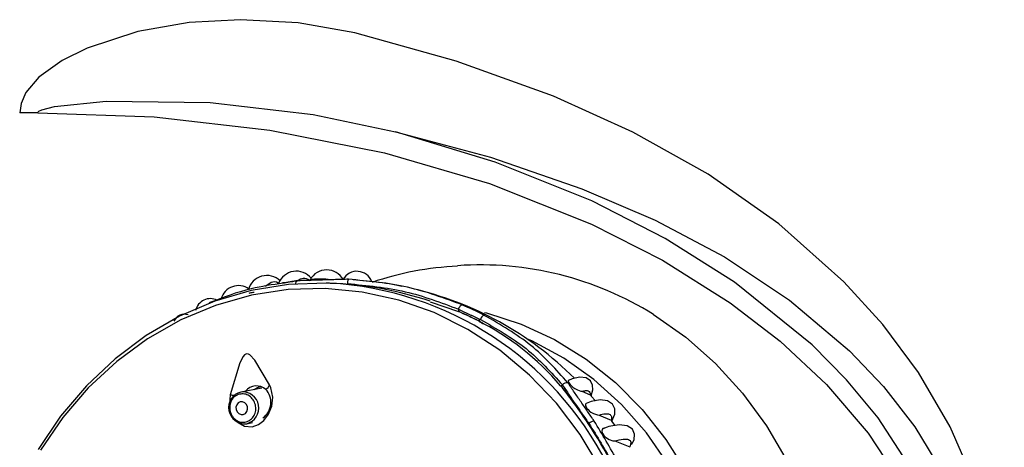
# Model space of a CAD drawing. Header units: millimetres. Extents: x 3811.49 to 3812.61, y 4795.07 to 4797.37.
# Tile 54 of 58: x 3812.2741 to 3812.3506, y 4796.6636 to 4796.6968. Entities that reach past the tile are written whole.
import ezdxf

# ---------------------------------------------------------------- set-up
doc = ezdxf.new("R2010")
doc.units = ezdxf.units.MM
doc.layers.add('SANINDUSA', color=3, linetype='Continuous')

msp = doc.modelspace()

# ---------------------------------------------------------------- linework, layer by layer
at = {"layer": 'SANINDUSA'}
for p, q in [((3812.27547570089, 4796.689567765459), (3812.274077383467, 4796.689567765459)), ((3812.294548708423, 4796.676357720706), (3812.294497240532, 4796.676351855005)), ((3812.295299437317, 4796.676443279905), (3812.294548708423, 4796.676357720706)), ((3812.303758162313, 4796.676069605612), (3812.303430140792, 4796.676139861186)), ((3812.305959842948, 4796.674880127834), (3812.308149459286, 4796.674128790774)), ((3812.308202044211, 4796.674118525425), (3812.308163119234, 4796.674306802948)), ((3812.309860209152, 4796.673506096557), (3812.30970994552, 4796.673407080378)), ((3812.292896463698, 4796.668175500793), (3812.291254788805, 4796.667872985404)), ((3812.316143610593, 4796.668360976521), (3812.316234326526, 4796.668420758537)), ((3812.290429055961, 4796.667661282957), (3812.290383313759, 4796.666926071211)), ((3812.317749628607, 4796.667931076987), (3812.318390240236, 4796.667646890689)), ((3812.318810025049, 4796.667193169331), (3812.318470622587, 4796.667552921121)), ((3812.319081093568, 4796.6660844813), (3812.320033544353, 4796.665684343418)), ((3812.291708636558, 4796.665414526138), (3812.292170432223, 4796.665499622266)), ((3812.31970364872, 4796.665136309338), (3812.319380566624, 4796.665018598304)), ((3812.320033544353, 4796.665684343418), (3812.320089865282, 4796.665618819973)), ((3812.320336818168, 4796.665267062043), (3812.320072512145, 4796.665605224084)), ((3812.320302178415, 4796.664073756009), (3812.321463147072, 4796.663623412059)), ((3812.321463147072, 4796.663623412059), (3812.32148776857, 4796.663584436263))]:
    msp.add_line(p, q, dxfattribs=at)
at = {"layer": 'SANINDUSA', "flags": 128}
for points in [[(3812.300111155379, 4796.695768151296), (3812.295711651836, 4796.696552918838), (3812.291216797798, 4796.696798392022), (3812.287238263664, 4796.696574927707), (3812.283243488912, 4796.695873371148), (3812.279318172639, 4796.694577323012), (3812.277375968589, 4796.693628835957), (3812.275569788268, 4796.692326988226), (3812.274559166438, 4796.691142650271), (3812.274180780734, 4796.690298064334), (3812.274077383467, 4796.689567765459)], [(3812.315543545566, 4796.690859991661), (3812.307987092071, 4796.693574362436), (3812.300111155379, 4796.695768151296)], [(3812.27547570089, 4796.689567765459), (3812.275481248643, 4796.689599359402), (3812.275500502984, 4796.689635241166), (3812.275553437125, 4796.68968776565), (3812.275785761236, 4796.689808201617), (3812.276775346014, 4796.690056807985), (3812.280794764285, 4796.69045835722), (3812.288869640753, 4796.690371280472), (3812.296877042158, 4796.68942089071), (3812.303280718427, 4796.688074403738)], [(3812.315543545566, 4796.60424673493), (3812.321728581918, 4796.607046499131), (3812.327587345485, 4796.610320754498), (3812.333085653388, 4796.614153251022), (3812.337305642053, 4796.617814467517), (3812.341196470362, 4796.622044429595), (3812.344658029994, 4796.626939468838), (3812.346550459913, 4796.630388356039), (3812.348174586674, 4796.634191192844), (3812.349475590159, 4796.638470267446), (3812.35031109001, 4796.643095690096), (3812.35055873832, 4796.646544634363), (3812.350497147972, 4796.650020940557), (3812.350127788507, 4796.653416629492), (3812.349483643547, 4796.6566765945), (3812.348110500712, 4796.661135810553), (3812.346341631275, 4796.665166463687), (3812.343891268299, 4796.669379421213), (3812.341118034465, 4796.673118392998), (3812.338100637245, 4796.676443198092), (3812.333045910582, 4796.680945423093), (3812.327561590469, 4796.684792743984), (3812.321707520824, 4796.688069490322), (3812.315543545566, 4796.690859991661)], [(3812.27547570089, 4796.689567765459), (3812.284514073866, 4796.689246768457), (3812.29351953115, 4796.688220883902), (3812.302414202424, 4796.686446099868), (3812.310559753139, 4796.684068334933), (3812.31848379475, 4796.680917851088), (3812.324000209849, 4796.678110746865), (3812.329275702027, 4796.674792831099), (3812.333147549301, 4796.671822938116), (3812.336756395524, 4796.668460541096), (3812.339988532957, 4796.664687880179), (3812.342667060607, 4796.660576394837)], [(3812.303280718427, 4796.688074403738), (3812.310643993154, 4796.686109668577), (3812.317747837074, 4796.683668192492)], [(3812.303311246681, 4796.607030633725), (3812.309308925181, 4796.60878944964), (3812.315219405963, 4796.610959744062), (3812.322539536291, 4796.614375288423), (3812.329571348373, 4796.618662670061), (3812.332908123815, 4796.621178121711), (3812.336064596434, 4796.623961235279), (3812.339077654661, 4796.627132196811), (3812.341774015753, 4796.630627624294), (3812.344112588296, 4796.634555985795), (3812.345931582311, 4796.63891064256), (3812.347037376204, 4796.643516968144), (3812.347327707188, 4796.648441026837), (3812.346864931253, 4796.652579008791), (3812.345754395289, 4796.656691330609), (3812.343629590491, 4796.661433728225), (3812.340757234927, 4796.665862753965), (3812.338304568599, 4796.668822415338), (3812.335627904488, 4796.67153789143), (3812.329610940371, 4796.676403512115), (3812.324205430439, 4796.679809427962), (3812.318511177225, 4796.682714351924), (3812.311021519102, 4796.685727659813), (3812.303280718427, 4796.688074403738)], [(3812.317747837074, 4796.683668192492), (3812.323433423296, 4796.681232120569), (3812.328826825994, 4796.67837852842), (3812.333875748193, 4796.675021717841), (3812.338527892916, 4796.67107599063), (3812.341166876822, 4796.668306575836), (3812.343602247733, 4796.6651773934), (3812.345765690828, 4796.66161098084)], [(3812.303430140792, 4796.676139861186), (3812.302526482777, 4796.676333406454), (3812.299990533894, 4796.676598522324)], [(3812.298153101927, 4796.676327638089), (3812.297878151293, 4796.676336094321), (3812.294953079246, 4796.676227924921), (3812.292057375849, 4796.675759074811), (3812.289227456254, 4796.674935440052), (3812.28649890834, 4796.673767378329), (3812.283906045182, 4796.672269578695), (3812.281481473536, 4796.67046087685), (3812.2792556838, 4796.668364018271), (3812.277256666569, 4796.666005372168), (3812.275509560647, 4796.663414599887)], [(3812.319221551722, 4796.66191874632), (3812.31762372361, 4796.664568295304), (3812.315767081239, 4796.667003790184), (3812.313674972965, 4796.6691946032), (3812.311373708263, 4796.671113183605), (3812.308892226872, 4796.672735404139), (3812.306261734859, 4796.674040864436), (3812.303515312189, 4796.675013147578), (3812.30068749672, 4796.675640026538), (3812.297813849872, 4796.67591361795), (3812.294930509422, 4796.675830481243), (3812.292073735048, 4796.675391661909), (3812.289279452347, 4796.674602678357), (3812.286582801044, 4796.673473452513), (3812.284017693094, 4796.672018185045), (3812.281616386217, 4796.670255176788), (3812.279409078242, 4796.668206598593), (3812.277423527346, 4796.665898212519), (3812.275684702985, 4796.663359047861)], [(3812.295531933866, 4796.676278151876), (3812.295532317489, 4796.67629979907), (3812.295535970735, 4796.676358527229), (3812.295543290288, 4796.676410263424), (3812.295554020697, 4796.676453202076), (3812.295567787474, 4796.676485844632), (3812.295584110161, 4796.676507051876), (3812.295602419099, 4796.676516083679)], [(3812.310193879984, 4796.674050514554), (3812.310334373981, 4796.674015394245), (3812.313032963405, 4796.673150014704), (3812.315624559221, 4796.67195085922), (3812.318075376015, 4796.670433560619), (3812.320353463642, 4796.668617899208), (3812.322429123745, 4796.66652754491), (3812.324275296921, 4796.664189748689), (3812.32586791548, 4796.661634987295)], [(3812.32331182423, 4796.673890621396), (3812.325814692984, 4796.672138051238), (3812.328131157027, 4796.670097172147), (3812.330234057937, 4796.667791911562), (3812.332098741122, 4796.665249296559), (3812.333703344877, 4796.662499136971)], [(3812.317949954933, 4796.625681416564), (3812.319148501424, 4796.626628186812), (3812.321251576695, 4796.628624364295), (3812.323130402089, 4796.630876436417), (3812.324759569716, 4796.633353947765), (3812.326117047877, 4796.63602339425), (3812.32718447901, 4796.638848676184), (3812.32794742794, 4796.64179158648), (3812.328395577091, 4796.644812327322), (3812.328522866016, 4796.647870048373), (3812.328327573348, 4796.650923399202), (3812.327812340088, 4796.653931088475), (3812.32698413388, 4796.656852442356), (3812.325854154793, 4796.659647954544), (3812.324437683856, 4796.662279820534), (3812.322753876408, 4796.664712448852), (3812.320825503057, 4796.666912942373), (3812.318678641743, 4796.668851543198), (3812.316342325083, 4796.670502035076), (3812.313848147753, 4796.671842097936), (3812.313586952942, 4796.671960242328)], [(3812.293484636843, 4796.668430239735), (3812.292339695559, 4796.670354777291), (3812.291966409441, 4796.670751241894), (3812.291839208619, 4796.670818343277), (3812.291731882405, 4796.670835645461), (3812.291637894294, 4796.670815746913), (3812.291550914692, 4796.670764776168), (3812.291427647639, 4796.670635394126), (3812.29117035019, 4796.670153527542), (3812.29042905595, 4796.667661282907)], [(3812.318458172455, 4796.667577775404), (3812.318608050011, 4796.668038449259), (3812.318583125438, 4796.668412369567), (3812.318411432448, 4796.668741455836), (3812.318071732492, 4796.668964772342), (3812.317581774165, 4796.669026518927), (3812.316996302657, 4796.66890330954), (3812.31671484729, 4796.668769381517)], [(3812.291039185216, 4796.665515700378), (3812.291538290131, 4796.665229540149), (3812.292128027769, 4796.665180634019), (3812.292632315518, 4796.665352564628), (3812.293048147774, 4796.665670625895), (3812.29340678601, 4796.666145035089), (3812.293659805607, 4796.666771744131), (3812.293735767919, 4796.667485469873), (3812.293594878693, 4796.668188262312), (3812.29348463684, 4796.668430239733)], [(3812.292299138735, 4796.668065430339), (3812.292555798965, 4796.668235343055), (3812.292811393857, 4796.66829925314)], [(3812.316709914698, 4796.668781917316), (3812.316690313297, 4796.668753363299), (3812.316710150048, 4796.668644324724), (3812.316761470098, 4796.668553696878), (3812.31684856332, 4796.668445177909), (3812.316946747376, 4796.6683480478), (3812.31704991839, 4796.668261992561), (3812.317200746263, 4796.668156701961), (3812.317399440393, 4796.668047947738), (3812.317667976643, 4796.667950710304), (3812.317749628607, 4796.667931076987), (3812.317749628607, 4796.667931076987)], [(3812.318390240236, 4796.667646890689), (3812.318491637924, 4796.667564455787), (3812.318487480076, 4796.66756882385)], [(3812.291213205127, 4796.667101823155), (3812.291053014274, 4796.667022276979), (3812.290934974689, 4796.666880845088), (3812.290877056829, 4796.666699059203), (3812.290888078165, 4796.666504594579), (3812.290966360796, 4796.666327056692), (3812.291099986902, 4796.666193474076), (3812.291268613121, 4796.666124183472), (3812.291446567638, 4796.666129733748), (3812.291606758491, 4796.666209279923), (3812.291724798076, 4796.666350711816), (3812.291782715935, 4796.666532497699), (3812.2917716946, 4796.666726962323), (3812.291693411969, 4796.66690450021), (3812.291559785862, 4796.667038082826), (3812.291391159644, 4796.667107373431), (3812.291213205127, 4796.667101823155)], [(3812.318079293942, 4796.666990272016), (3812.318038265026, 4796.666940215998), (3812.318036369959, 4796.666806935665), (3812.318071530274, 4796.666714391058), (3812.318139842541, 4796.666604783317), (3812.318222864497, 4796.666507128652), (3812.318311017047, 4796.666423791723), (3812.318449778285, 4796.666318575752), (3812.318650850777, 4796.666205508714), (3812.318947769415, 4796.666106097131), (3812.319081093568, 4796.6660844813), (3812.319081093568, 4796.6660844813)], [(3812.320069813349, 4796.665610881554), (3812.320299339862, 4796.666156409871), (3812.320296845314, 4796.66657661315), (3812.32011620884, 4796.666942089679), (3812.31973262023, 4796.667188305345), (3812.31916181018, 4796.667258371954), (3812.318455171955, 4796.667127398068), (3812.318083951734, 4796.666974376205)], [(3812.319583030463, 4796.665092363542), (3812.319377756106, 4796.665043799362), (3812.319317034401, 4796.664964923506), (3812.319299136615, 4796.664835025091), (3812.319321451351, 4796.664734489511), (3812.319378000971, 4796.664614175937), (3812.319452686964, 4796.664507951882), (3812.319533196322, 4796.664419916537), (3812.319662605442, 4796.664310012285), (3812.31985664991, 4796.664192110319), (3812.320152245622, 4796.66409204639), (3812.320302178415, 4796.664073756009), (3812.320302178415, 4796.664073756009)], [(3812.32159943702, 4796.663800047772), (3812.321799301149, 4796.66415222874), (3812.321840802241, 4796.664592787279), (3812.321674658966, 4796.664977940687), (3812.321269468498, 4796.665239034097), (3812.320639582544, 4796.665316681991), (3812.319838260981, 4796.66518535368), (3812.31970364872, 4796.665136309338)]]:
    msp.add_lwpolyline(points, dxfattribs=at)
at = {"layer": 'SANINDUSA'}
for centre, radius, start, end in [((3812.297925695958, 4796.675918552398), 0.001446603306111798, 28.05415891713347, 152.4464048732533), ((3812.309160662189, 4796.653843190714), 0.02383091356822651, 92.57063741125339, 108.8905419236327), ((3812.309879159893, 4796.652445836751), 0.02530445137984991, 57.93764028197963, 94.04618514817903), ((3812.293277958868, 4796.675450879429), 0.001474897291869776, 45.89507976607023, 166.0926180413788), ((3812.295574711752, 4796.675776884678), 0.001486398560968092, 38.98691764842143, 159.2114945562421), ((3812.297422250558, 4796.669730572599), 0.006915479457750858, 84.90829577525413, 96.59130637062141), ((3812.300274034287, 4796.676029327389), 0.001223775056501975, 20.04038458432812, 150.5797174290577), ((3812.300161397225, 4796.676345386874), 0.0006207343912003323, 152.4734361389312, 184.554618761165), ((3812.291065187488, 4796.674743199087), 0.001394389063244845, 54.3390984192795, 164.7598537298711), ((3812.296732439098, 4796.65058111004), 0.02578569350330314, 27.0627775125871, 86.84168973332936), ((3812.297454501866, 4796.649789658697), 0.02653367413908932, 71.27766134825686, 88.40408757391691), ((3812.298879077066, 4796.650716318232), 0.02581404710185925, 44.90238666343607, 77.36402228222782), ((3812.288897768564, 4796.673943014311), 0.001185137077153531, 63.90556730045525, 166.9130650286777), ((3812.288877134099, 4796.6747128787), 0.0001074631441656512, 102.090255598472, 145.7853787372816), ((3812.298616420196, 4796.651577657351), 0.02507119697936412, 62.57003323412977, 66.91302025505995), ((3812.286881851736, 4796.673013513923), 0.0009005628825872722, 72.51647804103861, 155.9169443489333), ((3812.298398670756, 4796.651507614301), 0.02463321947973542, 62.80136300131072, 66.6816904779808), ((3812.29845502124, 4796.651506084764), 0.02462370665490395, 62.80136297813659, 66.68169052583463), ((3812.310298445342, 4796.673399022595), 0.0004511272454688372, 107.0968118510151, 166.2699545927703), ((3812.300419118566, 4796.655024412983), 0.02058265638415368, 40.40774011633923, 63.32914278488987), ((3812.292476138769, 4796.66725816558), 0.001088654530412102, 49.19142039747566, 141.0901770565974), ((3812.292894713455, 4796.668632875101), 0.0006237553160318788, 298.0065153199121, 341.0426915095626), ((3812.290345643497, 4796.647279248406), 0.03327971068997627, 33.06987565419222, 39.31908908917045), ((3812.316596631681, 4796.668128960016), 0.0004652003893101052, 82.72176826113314, 141.1522280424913), ((3812.291562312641, 4796.666658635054), 0.001252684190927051, 104.2109060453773, 276.7079363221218), ((3812.291049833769, 4796.671857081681), 0.004241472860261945, 261.584015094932, 265.9356867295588), ((3812.291401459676, 4796.666628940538), 0.001252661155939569, 284.1948030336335, 96.72403931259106), ((3812.292099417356, 4796.66706420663), 0.001490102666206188, 305.8043211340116, 43.09001884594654), ((3812.278971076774, 4796.639941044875), 0.04681587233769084, 23.85354449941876, 32.99986404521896), ((3812.318737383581, 4796.664959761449), 0.0006551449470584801, 92.50958891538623, 133.4125743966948)]:
    msp.add_arc(centre, radius, start, end, dxfattribs=at)
for points, knots in [([(3812.295557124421, 4796.676460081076), (3812.295697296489, 4796.676558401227), (3812.295976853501, 4796.676754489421), (3812.296364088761, 4796.67673792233), (3812.296586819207, 4796.676558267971), (3812.296650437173, 4796.676506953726)], [0, 0, 0, 0, 0.4180655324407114, 0.8337834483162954, 0.9999999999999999, 0.9999999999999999, 0.9999999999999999, 0.9999999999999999]), ([(3812.30844754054, 4796.674640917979), (3812.307061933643, 4796.675159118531), (3812.304291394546, 4796.676195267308), (3812.301170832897, 4796.676486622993), (3812.299610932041, 4796.67663226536)], [0, 0, 0, 0, 0.5001217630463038, 1, 1, 1, 1]), ([(3812.294549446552, 4796.676331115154), (3812.293704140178, 4796.676207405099), (3812.291655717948, 4796.675907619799), (3812.289891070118, 4796.675221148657), (3812.2888546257, 4796.674817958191)], [0, 0, 0, 0, 0.4126621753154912, 1, 1, 1, 1]), ([(3812.293168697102, 4796.676065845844), (3812.293313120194, 4796.676196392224), (3812.293601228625, 4796.676456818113), (3812.294002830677, 4796.67647957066), (3812.29423067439, 4796.676307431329), (3812.294265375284, 4796.676281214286)], [0, 0, 0, 0, 0.4600581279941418, 0.9177661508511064, 1, 1, 1, 1]), ([(3812.299542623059, 4796.67629609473), (3812.301065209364, 4796.676147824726), (3812.30411116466, 4796.675851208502), (3812.306812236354, 4796.674821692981), (3812.308163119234, 4796.674306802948)], [0, 0, 0, 0, 0.4998715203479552, 1, 1, 1, 1]), ([(3812.291907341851, 4796.675557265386), (3812.291933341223, 4796.675566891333), (3812.292051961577, 4796.675610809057), (3812.29218988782, 4796.675624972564), (3812.2922975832, 4796.675636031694)], [0, 0, 0, 0, 0.2191813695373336, 1, 1, 1, 1]), ([(3812.308163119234, 4796.674306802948), (3812.30817174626, 4796.674330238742), (3812.30818901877, 4796.674377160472), (3812.308222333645, 4796.674444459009), (3812.308259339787, 4796.674505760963), (3812.308299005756, 4796.674558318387), (3812.308339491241, 4796.674599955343), (3812.308378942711, 4796.67462850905), (3812.308416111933, 4796.674644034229), (3812.308437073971, 4796.674641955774), (3812.30844754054, 4796.674640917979)], [0, 0, 0, 0, 0.1248127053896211, 0.2498924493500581, 0.374994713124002, 0.5000058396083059, 0.6250068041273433, 0.7501171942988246, 0.8752308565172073, 1, 1, 1, 1]), ([(3812.309860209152, 4796.673506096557), (3812.311101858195, 4796.67279780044), (3812.31358451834, 4796.671381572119), (3812.315351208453, 4796.669407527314), (3812.316234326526, 4796.668420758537)], [0, 0, 0, 0, 0.500128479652, 0.9999999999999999, 0.9999999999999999, 0.9999999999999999, 0.9999999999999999]), ([(3812.316655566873, 4796.668590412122), (3812.31575870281, 4796.669603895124), (3812.313964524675, 4796.671631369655), (3812.311432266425, 4796.673097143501), (3812.310165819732, 4796.673830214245)], [0, 0, 0, 0, 0.4998745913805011, 1, 1, 1, 1]), ([(3812.291662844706, 4796.665552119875), (3812.29178695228, 4796.665600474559), (3812.292035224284, 4796.665697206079), (3812.292301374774, 4796.66602780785), (3812.292434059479, 4796.666438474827), (3812.292409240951, 4796.666881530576), (3812.292231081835, 4796.667286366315), (3812.291927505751, 4796.667587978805), (3812.291541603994, 4796.66775502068), (3812.291277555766, 4796.667722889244), (3812.291145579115, 4796.667706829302)], [0, 0, 0, 0, 0.124818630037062, 0.2496944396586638, 0.3746571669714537, 0.499733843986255, 0.6249185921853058, 0.7500608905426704, 0.8750753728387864, 1, 1, 1, 1]), ([(3812.317749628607, 4796.667931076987), (3812.317849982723, 4796.66795535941), (3812.318049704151, 4796.668003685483), (3812.318254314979, 4796.667968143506), (3812.31838152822, 4796.667857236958), (3812.318387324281, 4796.667717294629), (3812.318390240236, 4796.66764689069)], [0, 0, 0, 0, 0.2507447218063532, 0.499023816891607, 0.7479626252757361, 1, 1, 1, 1]), ([(3812.319081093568, 4796.6660844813), (3812.31924740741, 4796.666126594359), (3812.319578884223, 4796.666210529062), (3812.31990002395, 4796.666165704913), (3812.3200769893, 4796.666002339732), (3812.320048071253, 4796.665790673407), (3812.320033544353, 4796.665684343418)], [0, 0, 0, 0, 0.2504255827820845, 0.4991182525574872, 0.7483834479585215, 1, 1, 1, 1]), ([(3812.318288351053, 4796.665433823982), (3812.31892732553, 4796.664410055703), (3812.32020526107, 4796.662362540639), (3812.32129472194, 4796.660036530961), (3812.321839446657, 4796.658873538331)], [0, 0, 0, 0, 0.5000052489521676, 1, 1, 1, 1]), ([(3812.322257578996, 4796.659058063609), (3812.321696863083, 4796.660210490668), (3812.320575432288, 4796.662515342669), (3812.319330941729, 4796.664581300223), (3812.318708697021, 4796.665614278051)], [0, 0, 0, 0, 0.5000004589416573, 1, 1, 1, 1]), ([(3812.320302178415, 4796.664073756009), (3812.320529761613, 4796.664132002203), (3812.32098365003, 4796.664248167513), (3812.32140148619, 4796.664205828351), (3812.321598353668, 4796.664011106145), (3812.321508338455, 4796.663752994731), (3812.321463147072, 4796.663623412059)], [0, 0, 0, 0, 0.2502499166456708, 0.4990945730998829, 0.7485246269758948, 1, 1, 1, 1])]:
    msp.add_open_spline(points, degree=3, knots=knots, dxfattribs=at)
for points, degree in [([(3812.299610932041, 4796.67663226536), (3812.295602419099, 4796.676516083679)], 1), ([(3812.295602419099, 4796.676516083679), (3812.294549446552, 4796.676331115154)], 1), ([(3812.308163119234, 4796.674306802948), (3812.309860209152, 4796.673506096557)], 1), ([(3812.30970995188, 4796.673407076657), (3812.310074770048, 4796.673174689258)], 1), ([(3812.318288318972, 4796.665433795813), (3812.316143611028, 4796.668360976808)], 1), ([(3812.316234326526, 4796.668420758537), (3812.318287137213, 4796.665435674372)], 1), ([(3812.318708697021, 4796.665614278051), (3812.316655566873, 4796.668590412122)], 1), ([(3812.291145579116, 4796.667706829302), (3812.291021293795, 4796.667658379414), (3812.290772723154, 4796.667561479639), (3812.290506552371, 4796.667230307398), (3812.290374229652, 4796.666819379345), (3812.290399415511, 4796.66637661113), (3812.290577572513, 4796.665972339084), (3812.290880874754, 4796.665671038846), (3812.291266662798, 4796.665503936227), (3812.291530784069, 4796.665536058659), (3812.291662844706, 4796.665552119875)], 3)]:
    msp.add_open_spline(points, degree=degree, dxfattribs=at)

doc.saveas('drawing.dxf')
